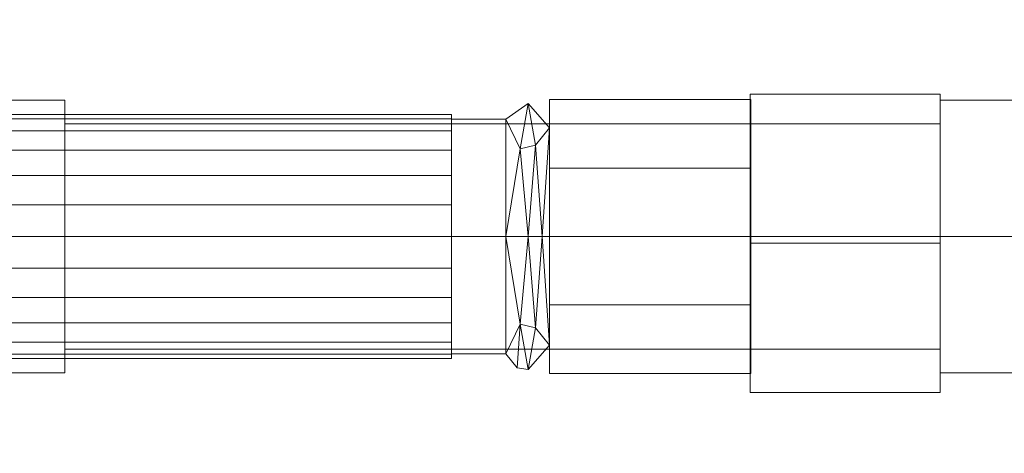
# Model space of a CAD drawing. Header units: millimetres. Extents: x -181 to 292, y -211 to 39.
# Tile 249 of 256: x 33 to 106, y -16 to 16. Entities that reach past the tile are written whole.
import ezdxf

# ---------------------------------------------------------------- set-up
doc = ezdxf.new("R2010")
doc.units = ezdxf.units.MM
doc.layers.add('M-520-M_DRAINAGE_FW', color=2, linetype='Continuous', lineweight=30)

# ---------------------------------------------------------------- blocks, each defined once
blk = doc.blocks.new('FFAS1300-601500BF0 - Acacia Evolution Deck Mount Bath _ Shower Mixer with Shower Kit-3813-3D View 1')
at = {"layer": 'M-520-M_DRAINAGE_FW', "lineweight": 9}
mesh = blk.add_polyface(dxfattribs=at)
corners = [(138, -16, 21.654), (151.856, -8, 21.654), (151.856, 8, 21.654), (138, 16, 21.654), (124.144, 8, 21.654), (124.144, -8, 21.654), (-138, -16, 21.654), (-124.144, -8, 21.654), (-124.144, 8, 21.654), (-138, 16, 21.654), (-151.856, 8, 21.654), (-151.856, -8, 21.654)]
mesh.append_faces([[corners[k] for k in face] for face in [(8, 6, 7)]], dxfattribs={"vtx0": -1})
mesh.append_faces([[corners[k] for k in face] for face in [(10, 11, 9)]], dxfattribs={"vtx1": -1})
mesh.append_faces([[corners[k] for k in face] for face in [(11, 6, 8, 9)]], dxfattribs={"vtx1": -1, "vtx3": -1})
mesh.append_faces([[corners[k] for k in face] for face in [(4, 5, 0, 1), (1, 2, 3, 4)]], dxfattribs={"vtx3": -1})
mesh = blk.add_polyface(dxfattribs=at)
corners = [(138, -16, -4.596), (124.144, -8, -4.596), (124.144, 8, -4.596), (138, 16, -4.596), (151.856, 8, -4.596), (151.856, -8, -4.596), (-138, -16, -4.596), (-151.856, -8, -4.596), (-151.856, 8, -4.596), (-138, 16, -4.596), (-124.144, 8, -4.596), (-124.144, -8, -4.596)]
mesh.append_faces([[corners[k] for k in face] for face in [(9, 10, 7, 8)]], dxfattribs={"vtx1": -1})
mesh.append_faces([[corners[k] for k in face] for face in [(3, 4, 5, 2), (0, 1, 2, 5)]], dxfattribs={"vtx2": -1})
mesh.append_faces([[corners[k] for k in face] for face in [(10, 11, 6, 7)]], dxfattribs={"vtx3": -1})
mesh = blk.add_polyface(dxfattribs=at)
corners = [(124, 0, -4.596), (124.477, -3.623, -4.596), (125.876, -7, -4.596), (128.101, -9.899, -4.596), (131, -12.124, -4.596), (134.377, -13.523, -4.596), (138, -14, -4.596), (141.623, -13.523, -4.596), (145, -12.124, -4.596), (147.899, -9.899, -4.596), (150.124, -7, -4.596), (151.523, -3.623, -4.596), (152, 0, -4.596), (151.523, 3.623, -4.596), (150.124, 7, -4.596), (147.899, 9.899, -4.596), (145, 12.124, -4.596), (141.623, 13.523, -4.596), (138, 14, -4.596), (134.377, 13.523, -4.596), (131, 12.124, -4.596), (128.101, 9.899, -4.596), (125.876, 7, -4.596), (124.477, 3.623, -4.596), (-124, 0, -4.596), (-124.477, 3.623, -4.596), (-125.876, 7, -4.596), (-128.101, 9.899, -4.596), (-131, 12.124, -4.596), (-134.377, 13.523, -4.596), (-138, 14, -4.596), (-141.623, 13.523, -4.596), (-145, 12.124, -4.596), (-147.899, 9.899, -4.596), (-150.124, 7, -4.596), (-151.523, 3.623, -4.596), (-152, 0, -4.596), (-151.523, -3.623, -4.596), (-150.124, -7, -4.596), (-147.899, -9.899, -4.596), (-145, -12.124, -4.596), (-141.623, -13.523, -4.596), (-138, -14, -4.596), (-134.377, -13.523, -4.596), (-131, -12.124, -4.596), (-128.101, -9.899, -4.596), (-125.876, -7, -4.596), (-124.477, -3.623, -4.596)]
mesh.append_faces([[corners[k] for k in face] for face in [(4, 2, 3), (26, 47, 24, 25), (29, 27, 28)]], dxfattribs={"vtx0": -1})
mesh.append_faces([[corners[k] for k in face] for face in [(41, 37, 40)]], dxfattribs={"vtx0": -1, "vtx1": -1})
mesh.append_faces([[corners[k] for k in face] for face in [(6, 9, 23, 5)]], dxfattribs={"vtx0": -1, "vtx1": -1, "vtx2": -1})
mesh.append_faces([[corners[k] for k in face] for face in [(13, 18, 20, 23), (37, 45, 26, 34)]], dxfattribs={"vtx0": -1, "vtx1": -1, "vtx2": -1, "vtx3": -1})
mesh.append_faces([[corners[k] for k in face] for face in [(34, 26, 30, 31)]], dxfattribs={"vtx0": -1, "vtx1": -1, "vtx3": -1})
mesh.append_faces([[corners[k] for k in face] for face in [(30, 26, 27, 29)]], dxfattribs={"vtx0": -1, "vtx2": -1})
mesh.append_faces([[corners[k] for k in face] for face in [(2, 4, 5, 23)]], dxfattribs={"vtx0": -1, "vtx2": -1, "vtx3": -1})
mesh.append_faces([[corners[k] for k in face] for face in [(23, 11, 12, 13), (37, 43, 44, 45)]], dxfattribs={"vtx0": -1, "vtx3": -1})
mesh.append_faces([[corners[k] for k in face] for face in [(1, 2, 23, 0), (17, 18, 15, 16), (22, 23, 20, 21), (19, 20, 18)]], dxfattribs={"vtx1": -1})
mesh.append_faces([[corners[k] for k in face] for face in [(10, 11, 23, 9)]], dxfattribs={"vtx1": -1, "vtx2": -1})
mesh.append_faces([[corners[k] for k in face] for face in [(38, 39, 40, 37), (35, 36, 37, 34), (32, 33, 34, 31)]], dxfattribs={"vtx2": -1})
mesh.append_faces([[corners[k] for k in face] for face in [(13, 14, 15, 18), (45, 46, 47, 26), (41, 42, 43, 37)]], dxfattribs={"vtx2": -1, "vtx3": -1})
mesh.append_faces([[corners[k] for k in face] for face in [(6, 7, 8, 9)]], dxfattribs={"vtx3": -1})
mesh = blk.add_polyface(dxfattribs=at)
corners = [(124, 0, -47.59), (124.477, 3.623, -47.59), (125.876, 7, -47.59), (128.101, 9.899, -47.59), (131, 12.124, -47.59), (134.377, 13.523, -47.59), (138, 14, -47.59), (141.623, 13.523, -47.59), (145, 12.124, -47.59), (147.899, 9.899, -47.59), (150.124, 7, -47.59), (151.523, 3.623, -47.59), (152, 0, -47.59), (151.523, -3.623, -47.59), (150.124, -7, -47.59), (147.899, -9.899, -47.59), (145, -12.124, -47.59), (141.623, -13.523, -47.59), (138, -14, -47.59), (134.377, -13.523, -47.59), (131, -12.124, -47.59), (128.101, -9.899, -47.59), (125.876, -7, -47.59), (124.477, -3.623, -47.59), (-124, 0, -47.59), (-124.477, -3.623, -47.59), (-125.876, -7, -47.59), (-128.101, -9.899, -47.59), (-131, -12.124, -47.59), (-134.377, -13.523, -47.59), (-138, -14, -47.59), (-141.623, -13.523, -47.59), (-145, -12.124, -47.59), (-147.899, -9.899, -47.59), (-150.124, -7, -47.59), (-151.523, -3.623, -47.59), (-152, 0, -47.59), (-151.523, 3.623, -47.59), (-150.124, 7, -47.59), (-147.899, 9.899, -47.59), (-145, 12.124, -47.59), (-141.623, 13.523, -47.59), (-138, 14, -47.59), (-134.377, 13.523, -47.59), (-131, 12.124, -47.59), (-128.101, 9.899, -47.59), (-125.876, 7, -47.59), (-124.477, 3.623, -47.59)]
mesh.append_faces([[corners[k] for k in face] for face in [(9, 6, 7, 8), (45, 42, 43, 44), (31, 28, 29, 30)]], dxfattribs={"vtx0": -1})
mesh.append_faces([[corners[k] for k in face] for face in [(6, 11, 4, 5), (19, 22, 18), (27, 46, 25, 26)]], dxfattribs={"vtx0": -1, "vtx1": -1})
mesh.append_faces([[corners[k] for k in face] for face in [(46, 38, 42, 45)]], dxfattribs={"vtx0": -1, "vtx1": -1, "vtx2": -1})
mesh.append_faces([[corners[k] for k in face] for face in [(1, 4, 11, 15), (35, 38, 46, 27)]], dxfattribs={"vtx0": -1, "vtx1": -1, "vtx2": -1, "vtx3": -1})
mesh.append_faces([[corners[k] for k in face] for face in [(38, 41, 42), (35, 31, 32)]], dxfattribs={"vtx0": -1, "vtx2": -1})
mesh.append_faces([[corners[k] for k in face] for face in [(35, 27, 28, 31)]], dxfattribs={"vtx0": -1, "vtx2": -1, "vtx3": -1})
mesh.append_faces([[corners[k] for k in face] for face in [(11, 13, 14, 15), (22, 16, 17, 18)]], dxfattribs={"vtx0": -1, "vtx3": -1})
mesh.append_faces([[corners[k] for k in face] for face in [(12, 13, 11)]], dxfattribs={"vtx1": -1})
mesh.append_faces([[corners[k] for k in face] for face in [(15, 16, 22, 1)]], dxfattribs={"vtx1": -1, "vtx2": -1, "vtx3": -1})
mesh.append_faces([[corners[k] for k in face] for face in [(2, 3, 4, 1), (23, 0, 1, 22), (20, 21, 22, 19)]], dxfattribs={"vtx2": -1})
mesh.append_faces([[corners[k] for k in face] for face in [(9, 10, 11, 6)]], dxfattribs={"vtx2": -1, "vtx3": -1})
mesh.append_faces([[corners[k] for k in face] for face in [(38, 39, 40, 41), (35, 36, 37, 38), (46, 47, 24, 25), (32, 33, 34, 35)]], dxfattribs={"vtx3": -1})
mesh = blk.add_polyface(dxfattribs=at)
corners = [(87, -11.5, -137.96), (87, -0.5, -131.61), (87, 10.5, -137.96), (87, 10.5, -151.24), (87, -0.5, -157.59), (87, -11.5, -151.24)]
mesh.append_faces([[corners[k] for k in face] for face in [(3, 4, 5, 0), (0, 1, 2, 3)]], dxfattribs={"vtx3": -1})
mesh = blk.add_polyface(dxfattribs=at)
corners = [(101, 10.5, -151.24), (101, -0.5, -157.59), (87, -0.5, -157.59), (87, 10.5, -151.24)]
mesh.append_faces([[corners[k] for k in face] for face in [(0, 1, 2, 3)]])
mesh = blk.add_polyface(dxfattribs=at)
corners = [(101, 10.5, -137.96), (101, 10.5, -151.24), (87, 10.5, -151.24), (87, 10.5, -137.96)]
mesh.append_faces([[corners[k] for k in face] for face in [(3, 0, 1, 2)]])
mesh = blk.add_polyface(dxfattribs=at)
corners = [(101, -0.5, -131.61), (101, 10.5, -137.96), (87, 10.5, -137.96), (87, -0.5, -131.61)]
mesh.append_faces([[corners[k] for k in face] for face in [(3, 0, 1, 2)]])
mesh = blk.add_polyface(dxfattribs=at)
corners = [(101, -11.5, -137.96), (101, -11.5, -151.24), (101, -0.5, -157.59), (101, 10.5, -151.24), (101, 10.5, -137.96), (101, -0.5, -131.61)]
mesh.append_faces([[corners[k] for k in face] for face in [(4, 5, 0, 1), (1, 2, 3, 4)]], dxfattribs={"vtx3": -1})
mesh = blk.add_polyface(dxfattribs=at)
corners = [(23.5, 0, -78.21), (23.5, 10.063, -72.4), (23.5, 10.063, -60.78), (23.5, 0, -54.97), (36.5, 0, -54.97), (36.5, 10.063, -60.78), (36.5, 10.063, -72.4), (36.5, 0, -78.21)]
mesh.append_faces([[corners[k] for k in face] for face in [(4, 5, 2, 3)]], dxfattribs={"vtx1": -1})
mesh.append_faces([[corners[k] for k in face] for face in [(1, 2, 5, 6)]], dxfattribs={"vtx1": -1, "vtx3": -1})
mesh.append_faces([[corners[k] for k in face] for face in [(6, 7, 0, 1)]], dxfattribs={"vtx3": -1})
mesh = blk.add_polyface(dxfattribs=at)
corners = [(36.5, 0, -78.21), (36.5, 10.063, -72.4), (36.5, 10.063, -60.78), (36.5, 0, -54.97), (36.5, 0, -56.99), (36.5, 8.314, -61.79), (36.5, 8.314, -71.39), (36.5, 0, -76.19)]
mesh.append_faces([[corners[k] for k in face] for face in [(5, 6, 1, 2)]], dxfattribs={"vtx1": -1, "vtx3": -1})
mesh.append_faces([[corners[k] for k in face] for face in [(7, 0, 1, 6)]], dxfattribs={"vtx2": -1})
mesh.append_faces([[corners[k] for k in face] for face in [(2, 3, 4, 5)]], dxfattribs={"vtx3": -1})
mesh = blk.add_polyface(dxfattribs=at)
corners = [(69, 0, -154.6), (69, 8.66, -149.6), (69, 8.66, -139.6), (69, 0, -134.6), (70.654, 0, -134.79), (72.223, 0, -135.35), (72.223, 8.011, -139.975), (72.223, 8.011, -149.225), (72.223, 0, -153.85), (70.654, 0, -154.41), (70.654, 9.81, -144.6), (71.664, 0, -135.15), (71.173, 6.751, -137.678), (70.052, 6.46, -137.067), (71.664, 0, -154.05), (71.173, 6.751, -151.522), (70.052, 6.46, -152.133), (72.223, 8.011, -144.6)]
mesh.append_faces([[corners[k] for k in face] for face in [(6, 11, 5)]], dxfattribs={"vtx0": -1})
mesh.append_faces([[corners[k] for k in face] for face in [(4, 13, 3), (9, 15, 14), (3, 13, 2), (0, 16, 9)]], dxfattribs={"vtx0": -1, "vtx1": -1})
mesh.append_faces([[corners[k] for k in face] for face in [(12, 11, 6), (16, 15, 9), (12, 17, 10), (7, 14, 15), (10, 13, 12), (15, 16, 10), (12, 13, 4), (13, 10, 2), (10, 16, 1), (17, 15, 10)]], dxfattribs={"vtx0": -1, "vtx1": -1, "vtx2": -1})
mesh.append_faces([[corners[k] for k in face] for face in [(15, 17, 7), (16, 0, 1), (12, 6, 17)]], dxfattribs={"vtx0": -1, "vtx2": -1})
mesh.append_faces([[corners[k] for k in face] for face in [(4, 11, 12), (1, 2, 10)]], dxfattribs={"vtx1": -1, "vtx2": -1})
mesh.append_faces([[corners[k] for k in face] for face in [(7, 8, 14)]], dxfattribs={"vtx2": -1})
mesh = blk.add_polyface(dxfattribs=at)
corners = [(72.223, -10.104, -144.6), (72.223, -5.052, -135.85), (72.223, 5.052, -135.85), (72.223, 10.104, -144.6), (72.223, 5.052, -153.35), (72.223, -5.052, -153.35)]
mesh.append_faces([[corners[k] for k in face] for face in [(1, 2, 5, 0)]], dxfattribs={"vtx1": -1})
mesh.append_faces([[corners[k] for k in face] for face in [(3, 4, 5, 2)]], dxfattribs={"vtx2": -1})
mesh = blk.add_polyface(dxfattribs=at)
corners = [(87.047, 10.104, -144.6), (87.047, 5.052, -153.35), (72.223, 5.052, -153.35), (72.223, 10.104, -144.6)]
mesh.append_faces([[corners[k] for k in face] for face in [(0, 1, 2, 3)]])
mesh = blk.add_polyface(dxfattribs=at)
corners = [(87.047, 5.052, -135.85), (87.047, 10.104, -144.6), (72.223, 10.104, -144.6), (72.223, 5.052, -135.85)]
mesh.append_faces([[corners[k] for k in face] for face in [(3, 0, 1, 2)]])
mesh = blk.add_polyface(dxfattribs=at)
corners = [(87.047, -10.104, -144.6), (87.047, -5.052, -153.35), (87.047, 5.052, -153.35), (87.047, 10.104, -144.6), (87.047, 5.052, -135.85), (87.047, -5.052, -135.85)]
mesh.append_faces([[corners[k] for k in face] for face in [(1, 4, 5, 0)]], dxfattribs={"vtx0": -1})
mesh.append_faces([[corners[k] for k in face] for face in [(1, 2, 3, 4)]], dxfattribs={"vtx3": -1})
mesh = blk.add_polyface(dxfattribs=at)
corners = [(101, 0, -78.21), (101, 10.063, -72.4), (101, 10.063, -60.78), (101, 0, -54.97), (114, 0, -54.97), (114, 10.063, -60.78), (114, 10.063, -72.4), (114, 0, -78.21)]
mesh.append_faces([[corners[k] for k in face] for face in [(4, 5, 2, 3)]], dxfattribs={"vtx1": -1})
mesh.append_faces([[corners[k] for k in face] for face in [(1, 2, 5, 6)]], dxfattribs={"vtx1": -1, "vtx3": -1})
mesh.append_faces([[corners[k] for k in face] for face in [(6, 7, 0, 1)]], dxfattribs={"vtx3": -1})
mesh = blk.add_polyface(dxfattribs=at)
corners = [(101, 0, -76.19), (101, 8.314, -71.39), (101, 8.314, -61.79), (101, 0, -56.99), (101, 0, -54.97), (101, 10.063, -60.78), (101, 10.063, -72.4), (101, 0, -78.21)]
mesh.append_faces([[corners[k] for k in face] for face in [(6, 1, 2, 5)]], dxfattribs={"vtx0": -1, "vtx2": -1})
mesh.append_faces([[corners[k] for k in face] for face in [(3, 4, 5, 2)]], dxfattribs={"vtx2": -1})
mesh.append_faces([[corners[k] for k in face] for face in [(6, 7, 0, 1)]], dxfattribs={"vtx3": -1})
mesh = blk.add_polyface(dxfattribs=at)
corners = [(25, 0, -153.6), (25, 2.329, -153.293), (25, 4.5, -152.394), (25, 6.364, -150.964), (25, 7.794, -149.1), (25, 8.693, -146.929), (25, 9, -144.6), (25, 8.693, -142.271), (25, 7.794, -140.1), (25, 6.364, -138.236), (25, 4.5, -136.806), (25, 2.329, -135.907), (25, 0, -135.6), (65, 0, -135.6), (65, 2.329, -135.907), (65, 4.5, -136.806), (65, 6.364, -138.236), (65, 7.794, -140.1), (65, 8.693, -142.271), (65, 9, -144.6), (65, 8.693, -146.929), (65, 7.794, -149.1), (65, 6.364, -150.964), (65, 4.5, -152.394), (65, 2.329, -153.293), (65, 0, -153.6)]
mesh.append_faces([[corners[k] for k in face] for face in [(1, 24, 25, 0)]], dxfattribs={"vtx0": -1})
mesh.append_faces([[corners[k] for k in face] for face in [(11, 14, 15, 10), (9, 16, 17, 8), (10, 15, 16, 9), (8, 17, 18, 7), (19, 6, 7, 18), (5, 20, 21, 4), (4, 21, 22, 3), (2, 23, 24, 1), (3, 22, 23, 2), (20, 5, 6, 19)]], dxfattribs={"vtx0": -1, "vtx2": -1})
mesh.append_faces([[corners[k] for k in face] for face in [(12, 13, 14, 11)]], dxfattribs={"vtx2": -1})
mesh = blk.add_polyface(dxfattribs=at)
corners = [(65, 0, -153.6), (65, 2.329, -153.293), (65, 4.5, -152.394), (65, 6.364, -150.964), (65, 7.794, -149.1), (65, 8.693, -146.929), (65, 9, -144.6), (65, 8.693, -142.271), (65, 7.794, -140.1), (65, 6.364, -138.236), (65, 4.5, -136.806), (65, 2.329, -135.907), (65, 0, -135.6), (65, -2.329, -135.907), (65, -4.5, -136.806), (65, -6.364, -138.236), (65, -7.794, -140.1), (65, -8.693, -142.271), (65, -9, -144.6), (65, -8.693, -146.929), (65, -7.794, -149.1), (65, -6.364, -150.964), (65, -4.5, -152.394), (65, -2.329, -153.293)]
mesh.append_faces([[corners[k] for k in face] for face in [(9, 6, 7, 8), (5, 3, 4), (15, 13, 14), (13, 11, 12)]], dxfattribs={"vtx0": -1})
mesh.append_faces([[corners[k] for k in face] for face in [(22, 3, 15)]], dxfattribs={"vtx0": -1, "vtx1": -1, "vtx2": -1})
mesh.append_faces([[corners[k] for k in face] for face in [(3, 9, 13, 15)]], dxfattribs={"vtx0": -1, "vtx1": -1, "vtx2": -1, "vtx3": -1})
mesh.append_faces([[corners[k] for k in face] for face in [(18, 19, 22, 17)]], dxfattribs={"vtx1": -1, "vtx2": -1})
mesh.append_faces([[corners[k] for k in face] for face in [(5, 6, 9, 3)]], dxfattribs={"vtx1": -1, "vtx2": -1, "vtx3": -1})
mesh.append_faces([[corners[k] for k in face] for face in [(23, 0, 1, 22), (20, 21, 22, 19)]], dxfattribs={"vtx2": -1})
mesh.append_faces([[corners[k] for k in face] for face in [(9, 10, 11, 13), (1, 2, 3, 22), (15, 16, 17, 22)]], dxfattribs={"vtx2": -1, "vtx3": -1})
mesh = blk.add_polyface(dxfattribs=at)
corners = [(36.5, 0, -76.191), (36.5, 8.315, -71.391), (36.5, 8.315, -61.789), (36.5, 0, -56.989), (101, 0, -56.989), (101, 8.315, -61.789), (101, 8.315, -71.391), (101, 0, -76.191)]
mesh.append_faces([[corners[k] for k in face] for face in [(1, 6, 7, 0)]], dxfattribs={"vtx0": -1})
mesh.append_faces([[corners[k] for k in face] for face in [(4, 5, 2, 3)]], dxfattribs={"vtx1": -1})
mesh.append_faces([[corners[k] for k in face] for face in [(1, 2, 5, 6)]], dxfattribs={"vtx1": -1, "vtx3": -1})
mesh = blk.add_polyface(dxfattribs=at)
corners = [(65, 0, -154.6), (65, 8.66, -149.6), (65, 8.66, -139.6), (65, 0, -134.6), (69, 0, -134.6), (69, 8.66, -139.6), (69, 8.66, -149.6), (69, 0, -154.6)]
mesh.append_faces([[corners[k] for k in face] for face in [(1, 6, 7, 0)]], dxfattribs={"vtx0": -1})
mesh.append_faces([[corners[k] for k in face] for face in [(2, 5, 6, 1)]], dxfattribs={"vtx0": -1, "vtx2": -1})
mesh.append_faces([[corners[k] for k in face] for face in [(3, 4, 5, 2)]], dxfattribs={"vtx2": -1})
mesh = blk.add_polyface(dxfattribs=at)
corners = [(65, 0, -144.6), (65, 0, -134.6), (65, 8.66, -139.6), (65, 8.66, -149.6), (65, 0, -154.6)]
mesh.append_faces([[corners[k] for k in face] for face in [(3, 4, 0)]], dxfattribs={"vtx2": -1})
mesh.append_faces([[corners[k] for k in face] for face in [(0, 1, 2, 3)]], dxfattribs={"vtx3": -1})
mesh = blk.add_polyface(dxfattribs=at)
corners = [(72.223, 0, -153.85), (72.223, 8.011, -149.225), (72.223, 8.011, -139.975), (72.223, 0, -135.35), (72.223, 0, -144.6)]
mesh.append_faces([[corners[k] for k in face] for face in [(2, 3, 4)]], dxfattribs={"vtx2": -1})
mesh.append_faces([[corners[k] for k in face] for face in [(4, 0, 1, 2)]], dxfattribs={"vtx3": -1})
mesh = blk.add_polyface(dxfattribs=at)
corners = [(87.047, 5.052, -153.35), (87.047, -5.052, -153.35), (72.223, -5.052, -153.35), (72.223, 5.052, -153.35)]
mesh.append_faces([[corners[k] for k in face] for face in [(0, 1, 2, 3)]])
mesh = blk.add_polyface(dxfattribs=at)
corners = [(87.047, -5.052, -135.85), (87.047, 5.052, -135.85), (72.223, 5.052, -135.85), (72.223, -5.052, -135.85)]
mesh.append_faces([[corners[k] for k in face] for face in [(3, 0, 1, 2)]])
mesh = blk.add_polyface(dxfattribs=at)
corners = [(23.5, 0, -54.97), (23.5, -10.063, -60.78), (23.5, -10.063, -72.4), (23.5, 0, -78.21), (36.5, 0, -78.21), (36.5, -10.063, -72.4), (36.5, -10.063, -60.78), (36.5, 0, -54.97)]
mesh.append_faces([[corners[k] for k in face] for face in [(4, 5, 2, 3)]], dxfattribs={"vtx1": -1})
mesh.append_faces([[corners[k] for k in face] for face in [(1, 2, 5, 6)]], dxfattribs={"vtx1": -1, "vtx3": -1})
mesh.append_faces([[corners[k] for k in face] for face in [(6, 7, 0, 1)]], dxfattribs={"vtx3": -1})
mesh = blk.add_polyface(dxfattribs=at)
corners = [(25, 0, -135.6), (25, -2.329, -135.907), (25, -4.5, -136.806), (25, -6.364, -138.236), (25, -7.794, -140.1), (25, -8.693, -142.271), (25, -9, -144.6), (25, -8.693, -146.929), (25, -7.794, -149.1), (25, -6.364, -150.964), (25, -4.5, -152.394), (25, -2.329, -153.293), (25, 0, -153.6), (65, 0, -153.6), (65, -2.329, -153.293), (65, -4.5, -152.394), (65, -6.364, -150.964), (65, -7.794, -149.1), (65, -8.693, -146.929), (65, -9, -144.6), (65, -8.693, -142.271), (65, -7.794, -140.1), (65, -6.364, -138.236), (65, -4.5, -136.806), (65, -2.329, -135.907), (65, 0, -135.6)]
mesh.append_faces([[corners[k] for k in face] for face in [(1, 24, 25, 0)]], dxfattribs={"vtx0": -1})
mesh.append_faces([[corners[k] for k in face] for face in [(11, 14, 15, 10), (9, 16, 17, 8), (10, 15, 16, 9), (8, 17, 18, 7), (19, 6, 7, 18), (5, 20, 21, 4), (4, 21, 22, 3), (2, 23, 24, 1), (3, 22, 23, 2), (20, 5, 6, 19)]], dxfattribs={"vtx0": -1, "vtx2": -1})
mesh.append_faces([[corners[k] for k in face] for face in [(12, 13, 14, 11)]], dxfattribs={"vtx2": -1})
mesh = blk.add_polyface(dxfattribs=at)
corners = [(36.5, 0, -56.989), (36.5, -8.315, -61.789), (36.5, -8.315, -71.391), (36.5, 0, -76.191), (101, 0, -76.191), (101, -8.315, -71.391), (101, -8.315, -61.789), (101, 0, -56.989)]
mesh.append_faces([[corners[k] for k in face] for face in [(4, 5, 2, 3)]], dxfattribs={"vtx1": -1})
mesh.append_faces([[corners[k] for k in face] for face in [(1, 2, 5, 6)]], dxfattribs={"vtx1": -1, "vtx3": -1})
mesh.append_faces([[corners[k] for k in face] for face in [(6, 7, 0, 1)]], dxfattribs={"vtx3": -1})
mesh = blk.add_polyface(dxfattribs=at)
corners = [(36.5, 0, -54.97), (36.5, -10.063, -60.78), (36.5, -10.063, -72.4), (36.5, 0, -78.21), (36.5, 0, -76.19), (36.5, -8.314, -71.39), (36.5, -8.314, -61.79), (36.5, 0, -56.99)]
mesh.append_faces([[corners[k] for k in face] for face in [(1, 6, 7, 0)]], dxfattribs={"vtx0": -1})
mesh.append_faces([[corners[k] for k in face] for face in [(2, 5, 6, 1)]], dxfattribs={"vtx0": -1, "vtx2": -1})
mesh.append_faces([[corners[k] for k in face] for face in [(4, 5, 2, 3)]], dxfattribs={"vtx1": -1})
mesh = blk.add_polyface(dxfattribs=at)
corners = [(65, 0, -134.6), (65, -8.66, -139.6), (65, -8.66, -149.6), (65, 0, -154.6), (69, 0, -154.6), (69, -8.66, -149.6), (69, -8.66, -139.6), (69, 0, -134.6)]
mesh.append_faces([[corners[k] for k in face] for face in [(1, 6, 7, 0)]], dxfattribs={"vtx0": -1})
mesh.append_faces([[corners[k] for k in face] for face in [(2, 5, 6, 1)]], dxfattribs={"vtx0": -1, "vtx2": -1})
mesh.append_faces([[corners[k] for k in face] for face in [(3, 4, 5, 2)]], dxfattribs={"vtx2": -1})
mesh = blk.add_polyface(dxfattribs=at)
corners = [(65, 0, -144.6), (65, 0, -154.6), (65, -8.66, -149.6), (65, -8.66, -139.6), (65, 0, -134.6)]
mesh.append_faces([[corners[k] for k in face] for face in [(1, 2, 0)]], dxfattribs={"vtx1": -1})
mesh.append_faces([[corners[k] for k in face] for face in [(3, 4, 0, 2)]], dxfattribs={"vtx2": -1})
mesh = blk.add_polyface(dxfattribs=at)
corners = [(69, 0, -134.6), (69, -8.66, -139.6), (69, -8.66, -149.6), (69, 0, -154.6), (70.654, 0, -154.41), (72.223, 0, -153.85), (72.223, -8.011, -149.225), (72.223, -8.011, -139.975), (72.223, 0, -135.35), (70.654, 0, -134.79), (70.654, -9.81, -144.6), (71.664, 0, -154.05), (71.173, -6.751, -151.522), (70.052, -6.46, -152.133), (71.664, 0, -135.15), (71.173, -6.751, -137.678), (70.052, -6.46, -137.067), (69, -8.66, -144.6), (69.833, -9.683, -146.901)]
mesh.append_faces([[corners[k] for k in face] for face in [(6, 11, 5)]], dxfattribs={"vtx0": -1})
mesh.append_faces([[corners[k] for k in face] for face in [(4, 13, 3), (9, 15, 14), (3, 13, 2), (0, 16, 9)]], dxfattribs={"vtx0": -1, "vtx1": -1})
mesh.append_faces([[corners[k] for k in face] for face in [(12, 11, 6), (16, 15, 9), (10, 7, 15), (7, 14, 15), (10, 13, 12), (15, 16, 10), (12, 13, 4), (18, 16, 1), (18, 2, 13), (6, 10, 12), (18, 13, 10), (16, 18, 10)]], dxfattribs={"vtx0": -1, "vtx1": -1, "vtx2": -1})
mesh.append_faces([[corners[k] for k in face] for face in [(16, 0, 1)]], dxfattribs={"vtx0": -1, "vtx2": -1})
mesh.append_faces([[corners[k] for k in face] for face in [(18, 1, 17, 2)]], dxfattribs={"vtx0": -1, "vtx3": -1})
mesh.append_faces([[corners[k] for k in face] for face in [(6, 7, 10), (4, 11, 12)]], dxfattribs={"vtx1": -1, "vtx2": -1})
mesh.append_faces([[corners[k] for k in face] for face in [(7, 8, 14)]], dxfattribs={"vtx2": -1})
mesh = blk.add_polyface(dxfattribs=at)
corners = [(72.223, 0, -135.35), (72.223, -8.011, -139.975), (72.223, -8.011, -149.225), (72.223, 0, -153.85), (72.223, 0, -144.6)]
mesh.append_faces([[corners[k] for k in face] for face in [(0, 1, 4)]], dxfattribs={"vtx1": -1})
mesh.append_faces([[corners[k] for k in face] for face in [(2, 3, 4, 1)]], dxfattribs={"vtx2": -1})
mesh = blk.add_polyface(dxfattribs=at)
corners = [(101, 0, -54.97), (101, -10.063, -60.78), (101, -10.063, -72.4), (101, 0, -78.21), (114, 0, -78.21), (114, -10.063, -72.4), (114, -10.063, -60.78), (114, 0, -54.97)]
mesh.append_faces([[corners[k] for k in face] for face in [(4, 5, 2, 3)]], dxfattribs={"vtx1": -1})
mesh.append_faces([[corners[k] for k in face] for face in [(1, 2, 5, 6)]], dxfattribs={"vtx1": -1, "vtx3": -1})
mesh.append_faces([[corners[k] for k in face] for face in [(6, 7, 0, 1)]], dxfattribs={"vtx3": -1})
mesh = blk.add_polyface(dxfattribs=at)
corners = [(101, 0, -56.99), (101, -8.314, -61.79), (101, -8.314, -71.39), (101, 0, -76.19), (101, 0, -78.21), (101, -10.063, -72.4), (101, -10.063, -60.78), (101, 0, -54.97)]
mesh.append_faces([[corners[k] for k in face] for face in [(5, 2, 3, 4)]], dxfattribs={"vtx0": -1})
mesh.append_faces([[corners[k] for k in face] for face in [(0, 1, 6, 7)]], dxfattribs={"vtx1": -1})
mesh.append_faces([[corners[k] for k in face] for face in [(1, 2, 5, 6)]], dxfattribs={"vtx1": -1, "vtx3": -1})
mesh = blk.add_polyface(dxfattribs=at)
corners = [(101, -0.5, -157.59), (101, -11.5, -151.24), (87, -11.5, -151.24), (87, -0.5, -157.59)]
mesh.append_faces([[corners[k] for k in face] for face in [(0, 1, 2, 3)]])
mesh = blk.add_polyface(dxfattribs=at)
corners = [(101, -11.5, -137.96), (101, -0.5, -131.61), (87, -0.5, -131.61), (87, -11.5, -137.96)]
mesh.append_faces([[corners[k] for k in face] for face in [(0, 1, 2, 3)]])
mesh = blk.add_polyface(dxfattribs=at)
corners = [(87.047, -5.052, -153.35), (87.047, -10.104, -144.6), (72.223, -10.104, -144.6), (72.223, -5.052, -153.35)]
mesh.append_faces([[corners[k] for k in face] for face in [(0, 1, 2, 3)]])
mesh = blk.add_polyface(dxfattribs=at)
corners = [(87.047, -10.104, -144.6), (87.047, -5.052, -135.85), (72.223, -5.052, -135.85), (72.223, -10.104, -144.6)]
mesh.append_faces([[corners[k] for k in face] for face in [(0, 1, 2, 3)]])
mesh = blk.add_polyface(dxfattribs=at)
corners = [(101, -11.5, -151.24), (101, -11.5, -137.96), (87, -11.5, -137.96), (87, -11.5, -151.24)]
mesh.append_faces([[corners[k] for k in face] for face in [(3, 0, 1, 2)]])

msp = doc.modelspace()

# ---------------------------------------------------------------- block references
at = {"layer": 'M-520-M_DRAINAGE_FW', "lineweight": 9}
msp.add_blockref('FFAS1300-601500BF0 - Acacia Evolution Deck Mount Bath _ Shower Mixer with Shower Kit-3813-3D View 1', (0, 0), dxfattribs=at)

doc.saveas('drawing.dxf')
